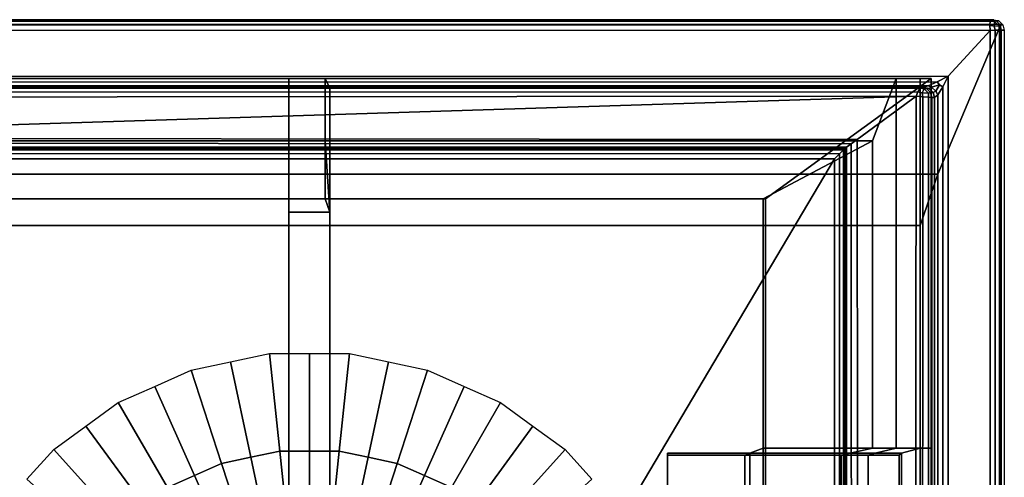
# Model space of a CAD drawing. Extents: x -11.5 to 11.5, y -9.9 to 10.6.
# Tile 33 of 33: x 3.9 to 11.5, y 7.1 to 10.6. Entities that reach past the tile are written whole.
import ezdxf

# ---------------------------------------------------------------- set-up
doc = ezdxf.new("R2010")
doc.units = 0
for name, color, linetype in [('CAST_IRON_-_PLATES_4', 27, 'CONTINUOUS'), ('GALVANIZED_METAL', 252, 'CONTINUOUS'), ('STAINLESS_STEEL', 251, 'CONTINUOUS')]:
    doc.layers.add(name, color=color, linetype=linetype)

msp = doc.modelspace()

# ---------------------------------------------------------------- linework, layer by layer
at = {"layer": 'CAST_IRON_-_PLATES_4'}
for points in [[(5.9393, 10.1387, 0.7082), (0.0852, 10.1387, 0.7082), (0.0742, 10.1387, 0.55), (5.9393, 10.1387, 0.55)], [(5.9393, 10.1387, 0.55), (0.0742, 10.1387, 0.55), (0.9034, 9.2103, 0.55), (5.9393, 9.2103, 0.55)], [(5.9393, 10.14, 0.7557), (0.2247, 10.14, 0.7557), (0.0852, 10.1387, 0.7082), (5.9393, 10.1387, 0.7082)], [(5.9393, 9.6593, 0.7711), (0.4016, 9.6593, 0.7711), (0.2247, 10.14, 0.7557), (5.9393, 10.14, 0.7557)], [(6.221, 10.14, 0.7557), (5.9393, 10.14, 0.7557), (5.9393, 9.6593, 0.7711), (6.221, 9.6593, 0.7711)], [(5.9393, 10.14, 0.7557), (6.221, 10.14, 0.7557), (6.2574, 10.0658, 2.348), (5.9393, 10.0658, 2.348)], [(6.221, 10.14, 0.7557), (5.9393, 10.14, 0.7557), (5.9393, 10.1387, 0.7082), (6.221, 10.1387, 0.7082)], [(5.9393, 9.6593, 0.7711), (5.9393, 10.14, 0.7557), (5.9393, 10.0658, 2.348), (5.9393, 9.1073, 1.9362)], [(6.221, 10.1387, 0.7082), (5.9393, 10.1387, 0.7082), (5.9393, 10.1387, 0.55), (6.221, 10.1387, 0.55)], [(10.4422, 9.6593, 0.7711), (6.221, 9.6593, 0.7711), (6.221, 10.14, 0.7557), (10.627, 10.14, 0.7557)], [(10.627, 10.14, 0.7557), (6.221, 10.14, 0.7557), (6.221, 10.1387, 0.7082), (10.8117, 10.1387, 0.7082)], [(6.2574, 10.0658, 2.348), (6.221, 10.14, 0.7557), (6.221, 9.6593, 0.7711), (6.2574, 9.1073, 1.9362)], [(10.8947, 10.1387, 0.55), (6.221, 10.1387, 0.55), (6.221, 9.2103, 0.55), (9.6183, 9.2103, 0.55)], [(10.8117, 10.1387, 0.7082), (6.221, 10.1387, 0.7082), (6.221, 10.1387, 0.55), (10.8947, 10.1387, 0.55)], [(10.8947, 10.1387, 0.55), (9.6183, 9.2103, 0.55), (9.6183, 7.2848, 0.55), (10.8947, 7.2848, 0.55)], [(10.4422, 7.2848, 0.7711), (10.4422, 9.6593, 0.7711), (10.627, 10.14, 0.7557), (10.627, 7.2848, 0.7557)], [(10.627, 7.2848, 0.7557), (10.627, 10.14, 0.7557), (10.8117, 10.1387, 0.7082), (10.8117, 7.2848, 0.7082)], [(10.8117, 7.2848, 0.7082), (10.8117, 10.1387, 0.7082), (10.8947, 10.1387, 0.55), (10.8947, 7.2848, 0.55)], [(5.9393, 10.0658, 2.348), (6.2574, 10.0658, 2.348), (6.2574, 9.1073, 2.348), (5.9393, 9.1073, 2.348)], [(5.9393, 9.1073, 2.348), (5.9393, 9.1073, 1.9362), (5.9393, 10.0658, 2.348)], [(6.2574, 9.1073, 2.348), (6.2574, 10.0658, 2.348), (6.2574, 9.1073, 1.9362)], [(5.9393, 9.2103, 0.7711), (0.9034, 9.2103, 0.7711), (0.4016, 9.6593, 0.7711), (5.9393, 9.6593, 0.7711)], [(5.9393, 9.2103, 0.7711), (5.9393, 9.6593, 0.7711), (5.9393, 9.1073, 1.9362)], [(6.221, 9.6593, 0.7711), (5.9393, 9.6593, 0.7711), (5.9393, 9.2103, 0.7711), (6.221, 9.2103, 0.7711)], [(9.6007, 9.2103, 0.7711), (6.221, 9.2103, 0.7711), (6.221, 9.6593, 0.7711), (10.4422, 9.6593, 0.7711)], [(6.221, 9.2103, 0.7711), (6.2574, 9.1073, 1.9362), (6.221, 9.6593, 0.7711)], [(9.6007, 9.2103, 0.7711), (10.4422, 9.6593, 0.7711), (10.4422, 7.2848, 0.7711), (9.6007, 7.2848, 0.7711)], [(5.9393, 9.2103, 0.55), (0.9034, 9.2103, 0.55), (0.9034, 9.2103, 0.7711), (5.9393, 9.2103, 0.7711)], [(6.221, 9.2103, 0.7711), (5.9393, 9.2103, 0.7711), (5.9393, 9.1073, 1.9362), (6.2574, 9.1073, 1.9362)], [(6.221, 9.2103, 0.55), (5.9393, 9.2103, 0.55), (5.9393, 9.2103, 0.7711), (6.221, 9.2103, 0.7711)], [(9.6183, 9.2103, 0.55), (6.221, 9.2103, 0.55), (6.221, 9.2103, 0.7711), (9.6007, 9.2103, 0.7711)], [(9.6183, 9.2103, 0.55), (9.6007, 9.2103, 0.7711), (9.6007, 7.2848, 0.7711), (9.6183, 7.2848, 0.55)], [(6.2574, 6.4506, 1.9907), (6.2574, 9.1073, 1.9362), (5.9393, 9.1073, 1.9362), (5.9393, 6.4506, 1.9907)], [(5.9393, 9.1073, 2.348), (6.2574, 9.1073, 2.348), (6.2574, 6.1508, 2.348), (5.9393, 6.1508, 2.348)], [(5.9393, 9.1073, 1.9362), (5.9393, 9.1073, 2.348), (5.9393, 6.1508, 2.348), (5.9393, 6.4506, 1.9907)], [(6.2574, 9.1073, 2.348), (6.2574, 9.1073, 1.9362), (6.2574, 6.4506, 1.9907), (6.2574, 6.1508, 2.348)], [(8.8625, 7.2304, 2.348), (8.8625, 6.9382, 2.348), (8.862, 6.9224, 1.9362), (8.862, 7.2462, 1.9362)], [(9.496, 6.9224, 1.9362), (9.496, 7.2462, 1.9362), (8.862, 7.2462, 1.9362), (8.862, 6.9224, 1.9362)], [(9.4589, 7.2304, 2.348), (8.8625, 7.2304, 2.348), (8.862, 7.2462, 1.9362), (9.496, 7.2462, 1.9362)], [(9.4589, 7.2304, 2.348), (9.4589, 6.9382, 2.348), (8.8625, 6.9382, 2.348), (8.8625, 7.2304, 2.348)], [(9.496, 7.2462, 1.9362), (10.2715, 7.2462, 1.9362), (10.2013, 7.2304, 2.348), (9.4589, 7.2304, 2.348)], [(10.2013, 7.2304, 2.348), (10.2013, 6.9382, 2.348), (9.4589, 6.9382, 2.348), (9.4589, 7.2304, 2.348)], [(9.6007, 6.8799, 0.7711), (9.6007, 7.2848, 0.7711), (9.496, 7.2462, 1.9362), (9.496, 6.9224, 1.9362)], [(9.6007, 7.2848, 0.7711), (10.4422, 7.2848, 0.7711), (10.2715, 7.2462, 1.9362), (9.496, 7.2462, 1.9362)], [(9.6183, 6.8799, 0.55), (9.6183, 7.2848, 0.55), (9.6007, 7.2848, 0.7711), (9.6007, 6.8799, 0.7711)], [(10.8947, 7.2848, 0.55), (9.6183, 7.2848, 0.55), (9.6183, 6.8799, 0.55), (10.8947, 6.8799, 0.55)], [(10.2013, 7.2304, 2.348), (10.2715, 7.2462, 1.9362), (10.4639, 7.2462, 1.9362), (10.4098, 7.2304, 2.348)], [(10.4098, 7.2304, 2.348), (10.4098, 6.9382, 2.348), (10.2013, 6.9382, 2.348), (10.2013, 7.2304, 2.348)], [(10.2715, 7.2462, 1.9362), (10.4422, 7.2848, 0.7711), (10.627, 7.2848, 0.7557), (10.4639, 7.2462, 1.9362)], [(10.4098, 7.2304, 2.348), (10.4639, 7.2462, 1.9362), (10.6664, 7.2462, 1.9362), (10.6484, 7.2304, 2.348)], [(10.6484, 6.9382, 2.348), (10.4098, 6.9382, 2.348), (10.4098, 7.2304, 2.348), (10.6484, 7.2304, 2.348)], [(10.4639, 7.2462, 1.9362), (10.627, 7.2848, 0.7557), (10.8117, 7.2848, 0.7082), (10.6664, 7.2462, 1.9362)], [(10.6484, 6.9382, 2.348), (10.6484, 7.2304, 2.348), (10.6664, 7.2462, 1.9362), (10.6664, 6.9224, 1.9362)], [(10.8117, 7.2848, 0.7082), (10.8117, 6.8799, 0.7082), (10.6664, 6.9224, 1.9362), (10.6664, 7.2462, 1.9362)], [(10.8947, 6.8799, 0.55), (10.8117, 6.8799, 0.7082), (10.8117, 7.2848, 0.7082), (10.8947, 7.2848, 0.55)]]:
    msp.add_3dface(points, dxfattribs=at)
at = {"layer": 'GALVANIZED_METAL'}
for points in [[(10.9463, 9.4016, -0.007), (11.4343, 10.5556, -0.007), (-11.4061, 10.5556, -0.007), (-10.9463, 9.4016, -0.007)], [(10.9463, -9.6958, -0.007), (11.4343, -9.8422, -0.007), (11.4343, 10.5556, -0.007), (10.9463, 9.4016, -0.007)], [(10.8114, 9.0054, -1.7317), (10.9463, 9.4016, -0.007), (-10.9463, 9.4016, -0.007), (-10.8114, 9.0054, -1.7317)], [(10.8114, -9.2996, -1.7317), (10.9463, -9.6958, -0.007), (10.9463, 9.4016, -0.007), (10.8114, 9.0054, -1.7317)], [(-10.8114, 9.0054, -1.7317), (-10.8114, -8.9641, -1.7317), (10.8114, -9.2996, -1.7317), (10.8114, 9.0054, -1.7317)]]:
    msp.add_3dface(points, dxfattribs=at)
at = {"layer": 'STAINLESS_STEEL'}
for points in [[(11.3512, 10.5834, 0.2082), (11.3488, 10.5513, 0.2388), (-11.399, 10.5531, 0.2388), (-11.3988, 10.5838, 0.2083)], [(-11.3987, 10.5941, 0.1693), (11.3568, 10.5941, 0.1693), (11.3512, 10.5834, 0.2082), (-11.3988, 10.5838, 0.2083)], [(-11.3987, 10.5941, -0.007), (11.3797, 10.5941, -0.007), (11.3568, 10.5941, 0.1693), (-11.3987, 10.5941, 0.1693)], [(11.3512, 10.5834, 0.2082), (11.3851, 10.58, 0.2015), (11.3824, 10.5446, 0.2355), (11.3488, 10.5513, 0.2388)], [(11.3851, 10.58, 0.2015), (11.3512, 10.5834, 0.2082), (11.3568, 10.5941, 0.1693), (11.3961, 10.5839, 0.1696)], [(11.3961, 10.5839, 0.1696), (11.3568, 10.5941, 0.1693), (11.3797, 10.5941, -0.007), (11.419, 10.5839, -0.007)], [(11.3851, 10.58, 0.2015), (11.4197, 10.5459, 0.2022), (11.3824, 10.5446, 0.2355)], [(11.4269, 10.5533, 0.1699), (11.4197, 10.5459, 0.2022), (11.3851, 10.58, 0.2015), (11.3961, 10.5839, 0.1696)], [(11.4269, 10.5533, 0.1699), (11.3961, 10.5839, 0.1696), (11.419, 10.5839, -0.007), (11.4498, 10.5533, -0.007)], [(11.3488, 10.5513, 0.2388), (11.3505, 10.5106, 0.249), (-11.3993, 10.5138, 0.249), (-11.399, 10.5531, 0.2388)], [(11.3505, 10.5106, 0.249), (11.0268, 10.1566, 0.249), (-11.0436, 10.1534, 0.249), (-11.3993, 10.5138, 0.249)], [(11.0302, -6.407, 0.249), (11.0268, 10.1566, 0.249), (11.3505, 10.5106, 0.249), (11.3471, -9.7971, 0.249)], [(11.3883, -9.7971, 0.2391), (11.3471, -9.7971, 0.249), (11.3505, 10.5106, 0.249), (11.39, 10.5125, 0.2391)], [(11.3824, 10.5446, 0.2355), (11.39, 10.5125, 0.2391), (11.3505, 10.5106, 0.249), (11.3488, 10.5513, 0.2388)], [(11.39, 10.5125, 0.2391), (11.3824, 10.5446, 0.2355), (11.4197, 10.5459, 0.2022), (11.4224, 10.5139, 0.2095)], [(11.422, -9.7971, 0.2095), (11.3883, -9.7971, 0.2391), (11.39, 10.5125, 0.2391), (11.4224, 10.5139, 0.2095)], [(11.4197, 10.5459, 0.2022), (11.4269, 10.5533, 0.1699), (11.4371, 10.5143, 0.17), (11.4224, 10.5139, 0.2095)], [(11.4371, 10.5143, 0.17), (11.4371, -9.7971, 0.17), (11.422, -9.7971, 0.2095), (11.4224, 10.5139, 0.2095)], [(11.4601, 10.5143, -0.007), (11.4371, 10.5143, 0.17), (11.4269, 10.5533, 0.1699), (11.4498, 10.5533, -0.007)], [(11.4371, -9.7971, 0.17), (11.4371, 10.5143, 0.17), (11.4601, 10.5143, -0.007), (11.4601, -9.7971, -0.007)], [(-10.9549, 10.1114, 0.2585), (-11.0436, 10.1534, 0.249), (11.0268, 10.1566, 0.249), (10.9417, 10.1133, 0.2586)], [(-10.8819, 10.0827, 0.287), (-10.9549, 10.1114, 0.2585), (10.9417, 10.1133, 0.2586), (10.8725, 10.0832, 0.2875)], [(10.9417, 10.1133, 0.2586), (10.9597, 10.0907, 0.2621), (10.8979, 10.0723, 0.2944), (10.8725, 10.0832, 0.2875)], [(10.9597, 10.0907, 0.2621), (10.9417, 10.1133, 0.2586), (11.0268, 10.1566, 0.249), (10.9848, 10.0754, 0.2582)], [(10.9848, 10.0754, 0.2582), (11.0268, 10.1566, 0.249), (11.0302, -6.407, 0.249), (10.9848, -6.3605, 0.2576)], [(10.8353, 10.0731, 0.3287), (-10.8395, 10.0731, 0.3287), (-10.8819, 10.0827, 0.287), (10.8725, 10.0832, 0.2875)], [(10.8353, 10.0731, 0.3287), (10.8185, 10.0731, 0.3733), (-10.8188, 10.0731, 0.3733), (-10.8395, 10.0731, 0.3287)], [(-10.8188, 10.0731, 0.3733), (10.8185, 10.0731, 0.3733), (10.8084, 10.0643, 0.4128), (-10.8055, 10.0619, 0.4121)], [(10.8084, 10.0643, 0.4128), (10.7937, 10.0381, 0.443), (-10.797, 10.0281, 0.4428), (-10.8055, 10.0619, 0.4121)], [(10.7937, 10.0381, 0.443), (10.7796, 10.0039, 0.4531), (-10.7964, 9.9855, 0.4531), (-10.797, 10.0281, 0.4428)], [(10.8267, 10.0293, 0.4403), (10.8316, 9.9985, 0.4441), (10.7796, 10.0039, 0.4531), (10.7937, 10.0381, 0.443)], [(10.8084, 10.0643, 0.4128), (10.841, 10.0604, 0.4067), (10.8267, 10.0293, 0.4403), (10.7937, 10.0381, 0.443)], [(10.841, 10.0604, 0.4067), (10.8084, 10.0643, 0.4128), (10.8185, 10.0731, 0.3733), (10.8592, 10.0629, 0.3758)], [(10.8592, 10.0629, 0.3758), (10.8185, 10.0731, 0.3733), (10.8353, 10.0731, 0.3287), (10.8779, 10.0629, 0.3262)], [(10.8753, 10.0258, 0.4092), (10.8267, 10.0293, 0.4403), (10.841, 10.0604, 0.4067)], [(10.8316, 9.9985, 0.4441), (10.8267, 10.0293, 0.4403), (10.8753, 10.0258, 0.4092), (10.8759, 9.9946, 0.4171)], [(10.8979, 10.0723, 0.2944), (10.8779, 10.0629, 0.3262), (10.8353, 10.0731, 0.3287), (10.8725, 10.0832, 0.2875)], [(10.8911, 10.0324, 0.3778), (10.8753, 10.0258, 0.4092), (10.841, 10.0604, 0.4067), (10.8592, 10.0629, 0.3758)], [(10.8911, 10.0324, 0.3778), (10.8592, 10.0629, 0.3758), (10.8779, 10.0629, 0.3262), (10.9113, 10.0324, 0.3243)], [(10.8753, 10.0258, 0.4092), (10.8911, 10.0324, 0.3778), (10.9018, 9.9934, 0.3785), (10.8759, 9.9946, 0.4171)], [(10.8779, 10.0629, 0.3262), (10.8979, 10.0723, 0.2944), (10.9324, 10.0408, 0.2932), (10.9113, 10.0324, 0.3243)], [(10.9224, 9.9934, 0.3236), (10.9018, 9.9934, 0.3785), (10.8911, 10.0324, 0.3778), (10.9113, 10.0324, 0.3243)], [(10.8979, 10.0723, 0.2944), (10.9597, 10.0907, 0.2621), (10.9324, 10.0408, 0.2932)], [(10.9324, 10.0408, 0.2932), (10.946, 10.0148, 0.2859), (10.9224, 9.9934, 0.3236), (10.9113, 10.0324, 0.3243)], [(10.946, 10.0148, 0.2859), (10.9324, 10.0408, 0.2932), (10.9597, 10.0907, 0.2621), (10.9848, 10.0754, 0.2582)], [(10.946, 10.0148, 0.2859), (10.9848, 10.0754, 0.2582), (10.9848, -6.3605, 0.2576), (10.947, -6.3193, 0.2833)], [(10.7796, 10.0039, 0.4531), (0.5118, 9.6801, 0.4531), (-0.5073, 9.6811, 0.4531), (-10.7964, 9.9855, 0.4531)], [(10.7796, 10.0039, 0.4531), (10.3245, 9.6692, 0.4531), (0.5118, 9.6801, 0.4531)], [(10.7627, -6.1619, 0.4531), (10.3414, -5.9259, 0.4531), (10.3245, 9.6692, 0.4531), (10.7796, 10.0039, 0.4531)], [(10.7627, -6.1619, 0.4531), (10.7796, 10.0039, 0.4531), (10.8316, 9.9985, 0.4441), (10.8244, -6.199, 0.4444)], [(10.8316, 9.9985, 0.4441), (10.8759, 9.9946, 0.4171), (10.8735, -6.2342, 0.4186), (10.8244, -6.199, 0.4444)], [(10.8759, 9.9946, 0.4171), (10.9018, 9.9934, 0.3785), (10.9011, -6.261, 0.3802), (10.8735, -6.2342, 0.4186)], [(10.9231, -6.2904, 0.3219), (10.9011, -6.261, 0.3802), (10.9018, 9.9934, 0.3785), (10.9224, 9.9934, 0.3236)], [(10.9231, -6.2904, 0.3219), (10.9224, 9.9934, 0.3236), (10.946, 10.0148, 0.2859), (10.947, -6.3193, 0.2833)], [(0.5118, 9.6412, 0.4429), (0.5118, 9.6801, 0.4531), (10.3245, 9.6692, 0.4531), (10.2785, 9.6353, 0.4429)], [(10.2785, 9.6353, 0.4429), (10.3245, 9.6692, 0.4531), (10.3414, -5.9259, 0.4531), (10.2871, -5.8565, 0.4429)], [(0.5118, 9.6106, 0.4123), (0.5118, 9.6412, 0.4429), (10.2785, 9.6353, 0.4429), (10.2424, 9.6088, 0.4123)], [(10.2304, 9.6, 0.3733), (0.5118, 9.6004, 0.3733), (0.5118, 9.6106, 0.4123), (10.2424, 9.6088, 0.4123)], [(10.2304, 9.6, 0.3733), (10.2304, 9.6, 0.3287), (0.5118, 9.6004, 0.3287), (0.5118, 9.6004, 0.3733)], [(0.5118, 9.6004, 0.3287), (10.2304, 9.6, 0.3287), (10.2202, 9.5898, 0.2898), (0.5118, 9.5902, 0.2898)], [(10.2202, 9.5898, 0.2898), (10.1897, 9.5592, 0.2592), (0.5118, 9.5597, 0.2592), (0.5118, 9.5902, 0.2898)], [(10.2202, -5.7839, 0.2898), (10.1897, -5.7839, 0.2592), (10.1897, 9.5592, 0.2592), (10.2202, 9.5898, 0.2898)], [(10.2304, 9.6, 0.3287), (10.2304, -5.7839, 0.3287), (10.2202, -5.7839, 0.2898), (10.2202, 9.5898, 0.2898)], [(10.2304, -5.7839, 0.3733), (10.2304, 9.6, 0.3733), (10.2424, 9.6088, 0.4123), (10.2446, -5.8021, 0.4123)], [(10.2304, 9.6, 0.3287), (10.2304, 9.6, 0.3733), (10.2304, -5.7839, 0.3733), (10.2304, -5.7839, 0.3287)], [(10.2424, 9.6088, 0.4123), (10.2785, 9.6353, 0.4429), (10.2871, -5.8565, 0.4429), (10.2446, -5.8021, 0.4123)], [(10.1897, 9.5592, 0.2592), (10.1507, 9.5202, 0.249), (0.5118, 9.5207, 0.249), (0.5118, 9.5597, 0.2592)], [(10.1507, 9.5202, 0.249), (1.0867, -5.7839, 0.249), (0.5118, -5.2257, 0.249), (0.5118, 9.5207, 0.249)], [(10.1507, 9.5202, 0.249), (10.1507, -5.7839, 0.249), (1.0867, -5.7839, 0.249)], [(10.1897, -5.7839, 0.2592), (10.1507, -5.7839, 0.249), (10.1507, 9.5202, 0.249), (10.1897, 9.5592, 0.2592)], [(5.7908, 8.0162, 0.2626), (5.87, 7.263, 0.6659), (5.6459, 7.2154, 0.6659), (5.4893, 7.9521, 0.2626)], [(6.0991, 7.263, 0.6659), (5.87, 7.263, 0.6659), (5.7908, 8.0162, 0.2626), (6.0991, 8.0162, 0.2626)], [(6.4073, 8.0162, 0.2626), (6.3282, 7.263, 0.6659), (6.0991, 7.263, 0.6659), (6.0991, 8.0162, 0.2626)], [(6.7088, 7.9521, 0.2626), (6.5522, 7.2154, 0.6659), (6.3282, 7.263, 0.6659), (6.4073, 8.0162, 0.2626)], [(5.4893, 7.9521, 0.2626), (5.6459, 7.2154, 0.6659), (5.4218, 7.1678, 0.6659), (5.1878, 7.888, 0.2626)], [(7.0103, 7.888, 0.2626), (6.7763, 7.1678, 0.6659), (6.5522, 7.2154, 0.6659), (6.7088, 7.9521, 0.2626)], [(5.1878, 7.888, 0.2626), (5.4218, 7.1678, 0.6659), (5.2125, 7.0746, 0.6659), (4.9062, 7.7627, 0.2626)], [(7.2919, 7.7627, 0.2626), (6.9856, 7.0746, 0.6659), (6.7763, 7.1678, 0.6659), (7.0103, 7.888, 0.2626)], [(4.9062, 7.7627, 0.2626), (5.2125, 7.0746, 0.6659), (5.0033, 6.9814, 0.6659), (4.6246, 7.6373, 0.2626)], [(7.1949, 6.9814, 0.6659), (6.9856, 7.0746, 0.6659), (7.2919, 7.7627, 0.2626), (7.5735, 7.6373, 0.2626)], [(4.6246, 7.6373, 0.2626), (5.0033, 6.9814, 0.6659), (4.8179, 6.8468, 0.6659), (4.3752, 7.4561, 0.2626)], [(7.8229, 7.4561, 0.2626), (7.3802, 6.8468, 0.6659), (7.1949, 6.9814, 0.6659), (7.5735, 7.6373, 0.2626)], [(4.3752, 7.4561, 0.2626), (4.8179, 6.8468, 0.6659), (4.6326, 6.7121, 0.6659), (4.1259, 7.2749, 0.2626)], [(8.0723, 7.2749, 0.2626), (7.5656, 6.7121, 0.6659), (7.3802, 6.8468, 0.6659), (7.8229, 7.4561, 0.2626)], [(3.9196, 7.0458, 0.2626), (4.1259, 7.2749, 0.2626), (4.6326, 6.7121, 0.6659), (4.4793, 6.5419, 0.6659)], [(5.8457, 6.2755, 0.6659), (5.6459, 7.2154, 0.6659), (5.87, 7.263, 0.6659), (5.971, 6.3022, 0.6659)], [(5.971, 6.3022, 0.6659), (5.87, 7.263, 0.6659), (6.0991, 7.263, 0.6659), (6.0991, 6.3022, 0.6659)], [(6.0991, 6.3022, 0.6659), (6.0991, 7.263, 0.6659), (6.3282, 7.263, 0.6659), (6.2272, 6.3022, 0.6659)], [(6.2272, 6.3022, 0.6659), (6.3282, 7.263, 0.6659), (6.5522, 7.2154, 0.6659), (6.3525, 6.2755, 0.6659)], [(8.2786, 7.0458, 0.2626), (7.7189, 6.5419, 0.6659), (7.5656, 6.7121, 0.6659), (8.0723, 7.2749, 0.2626)], [(5.6034, 6.1968, 0.6659), (5.2125, 7.0746, 0.6659), (5.4218, 7.1678, 0.6659), (5.7204, 6.2489, 0.6659)], [(5.7204, 6.2489, 0.6659), (5.4218, 7.1678, 0.6659), (5.6459, 7.2154, 0.6659), (5.8457, 6.2755, 0.6659)], [(6.3525, 6.2755, 0.6659), (6.5522, 7.2154, 0.6659), (6.7763, 7.1678, 0.6659), (6.4778, 6.2489, 0.6659)], [(6.4778, 6.2489, 0.6659), (6.7763, 7.1678, 0.6659), (6.9856, 7.0746, 0.6659), (6.5948, 6.1968, 0.6659)], [(5.4864, 6.1447, 0.6659), (5.0033, 6.9814, 0.6659), (5.2125, 7.0746, 0.6659), (5.6034, 6.1968, 0.6659)], [(6.5948, 6.1968, 0.6659), (6.9856, 7.0746, 0.6659), (7.1949, 6.9814, 0.6659), (6.7118, 6.1447, 0.6659)]]:
    msp.add_3dface(points, dxfattribs=at)

doc.saveas('drawing.dxf')
